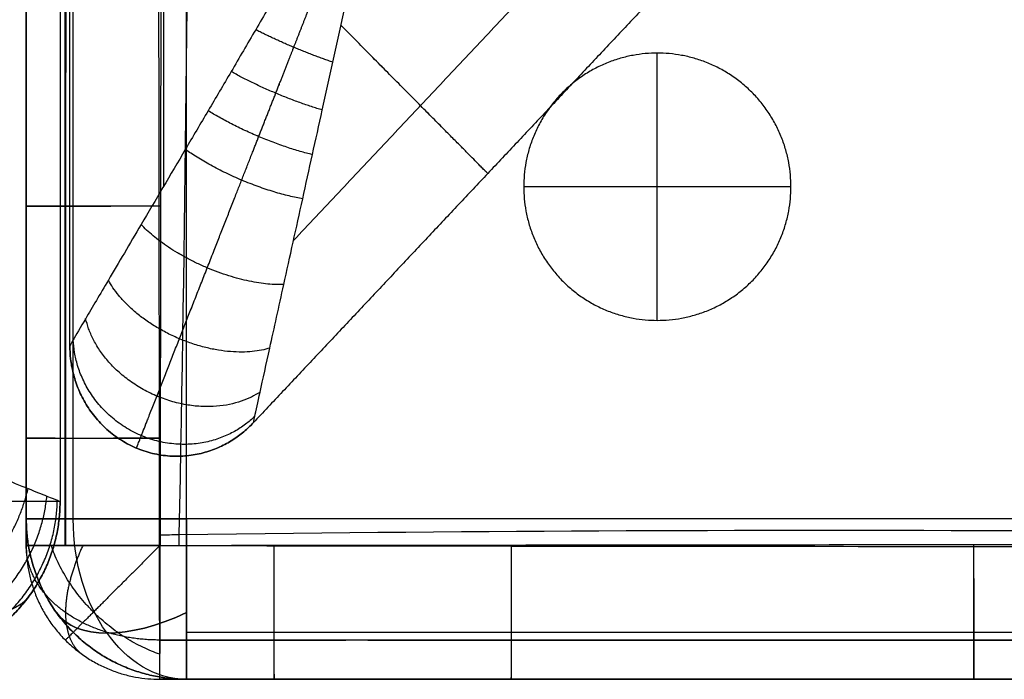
# Model space of a CAD drawing. Header units: millimetres. Extents: x -2541 to -1041, y -5153 to -3649.
# Tile 2 of 22: x -2428 to -2244, y -5153 to -5029. Entities that reach past the tile are written whole.
import ezdxf

# ---------------------------------------------------------------- set-up
doc = ezdxf.new("R2010")
doc.units = ezdxf.units.MM
for name, color, linetype, true_color in [('D$Calque 24', 1, 'Continuous', 0xff0012), ('D$Calque 26', 3, 'Continuous', 0x00ff13), ('D$Calque 28', 220, 'Continuous', 0xff00c3)]:
    doc.layers.add(name, color=color, linetype=linetype, true_color=true_color)

msp = doc.modelspace()

# ---------------------------------------------------------------- linework, layer by layer
at = {"layer": 'D$Calque 24'}
for points in [[(-2418.87, -5090.15, -80), (-2418.87, -4770.59, -80), (-2418.87, -4451.04, -80)], [(-2418.87, -5090.15, -260), (-2418.87, -4770.59, -260), (-2418.87, -4451.04, -260)], [(-2418.87, -5090.15, -170), (-2418.87, -4770.59, -170), (-2418.87, -4451.04, -170)], [(-2401.3, -5060.3, -37.58), (-2401.3, -4755.67, -37.58), (-2401.3, -4451.04, -37.58)], [(-2401.3, -5060.3, -302.43), (-2401.3, -4755.67, -302.43), (-2401.3, -4451.04, -302.43)], [(-2309.4, -4998.63, -37.58), (-2343.21, -5034.57, -37.58), (-2377.02, -5070.52, -37.58)], [(-2309.4, -4998.63, -302.43), (-2343.21, -5034.57, -302.43), (-2377.02, -5070.52, -302.43)], [(-2296.81, -5011.32, -80), (-2340.68, -5057.96, -80), (-2384.54, -5104.6, -80)], [(-2296.81, -5011.32, -260), (-2340.68, -5057.96, -260), (-2384.54, -5104.6, -260)], [(-2296.81, -5011.32, -170), (-2340.68, -5057.96, -170), (-2384.54, -5104.6, -170)], [(-2331.6, -5048.31, -80), (-2331.6, -5048.31, -170), (-2331.6, -5048.31, -260)], [(-2418.87, -5090.15, -260), (-2418.87, -5090.15, -170), (-2418.87, -5090.15, -80)], [(-2384.54, -5104.6, -260), (-2384.54, -5104.6, -170), (-2384.54, -5104.6, -80)], [(-2406.4, -5109.33, -260), (-2406.4, -5109.33, -170), (-2406.4, -5109.33, -80)]]:
    msp.add_open_spline(points, degree=2, dxfattribs=at)
for points, knots in [([(-2358.87, -4988.25, -20), (-2362.51, -4994.33, -20.01), (-2368.3, -5004.12, -20.62), (-2373.74, -5013.45, -21.82), (-2377.08, -5019.2, -22.81), (-2380.21, -5024.48, -23.88), (-2384.12, -5031.07, -25.49), (-2388.6, -5038.76, -27.81), (-2393, -5046.24, -30.56), (-2398.7, -5055.89, -34.88), (-2405.06, -5066.7, -41.16), (-2411.39, -5077.46, -50.33), (-2415.83, -5084.96, -60.15), (-2418.34, -5089.25, -70.19), (-2418.87, -5090.15, -77.09), (-2418.87, -5090.15, -80)], [-100.95915, -100.95915, -100.95915, -100.95915, -96.793999, -92.628849, -88.463699, -84.298549, -75.968248, -67.637947, -59.792946, -51.947944, -36.257941, -23.792296, -13.772968, -5.847185, 0, 0, 0, 0]), ([(-2358.87, -4988.25, -320), (-2362.51, -4994.33, -320), (-2368.3, -5004.12, -319.39), (-2373.74, -5013.45, -318.18), (-2377.08, -5019.2, -317.19), (-2380.21, -5024.48, -316.12), (-2384.12, -5031.07, -314.51), (-2388.6, -5038.76, -312.2), (-2393, -5046.24, -309.44), (-2398.7, -5055.89, -305.12), (-2405.06, -5066.7, -298.85), (-2411.39, -5077.46, -289.68), (-2415.83, -5084.96, -279.85), (-2418.34, -5089.25, -269.82), (-2418.87, -5090.15, -262.92), (-2418.87, -5090.15, -260)], [-100.95915, -100.95915, -100.95915, -100.95915, -96.793999, -92.628849, -88.463699, -84.298549, -75.968248, -67.637947, -59.792946, -51.947944, -36.257941, -23.792296, -13.772968, -5.847185, 0, 0, 0, 0]), ([(-2384.54, -5104.6, -80), (-2384.54, -5104.6, -77.09), (-2384.32, -5103.57, -70.19), (-2383.23, -5098.68, -60.15), (-2381.35, -5090.11, -50.33), (-2378.63, -5077.83, -41.16), (-2375.91, -5065.49, -34.88), (-2373.49, -5054.45, -30.56), (-2371.6, -5045.92, -27.81), (-2369.63, -5037.16, -25.49), (-2368, -5029.62, -23.88), (-2366.67, -5023.58, -22.81), (-2365.19, -5017.04, -21.82), (-2362.81, -5006.43, -20.62), (-2360.36, -4995.24, -20.01), (-2358.87, -4988.25, -20)], [0, 0, 0, 0, 5.847185, 13.772968, 23.792296, 36.257941, 51.947944, 59.792946, 67.637947, 75.968248, 84.298549, 88.463699, 92.628849, 96.793999, 100.95915, 100.95915, 100.95915, 100.95915]), ([(-2384.54, -5104.6, -260), (-2384.54, -5104.6, -262.92), (-2384.32, -5103.57, -269.82), (-2383.23, -5098.68, -279.85), (-2381.35, -5090.11, -289.68), (-2378.63, -5077.83, -298.85), (-2375.91, -5065.49, -305.12), (-2373.49, -5054.45, -309.44), (-2371.6, -5045.92, -312.2), (-2369.63, -5037.16, -314.51), (-2368, -5029.62, -316.12), (-2366.67, -5023.58, -317.19), (-2365.19, -5017.04, -318.18), (-2362.81, -5006.43, -319.39), (-2360.36, -4995.24, -320), (-2358.87, -4988.25, -320)], [0, 0, 0, 0, 5.847185, 13.772968, 23.792296, 36.257941, 51.947944, 59.792946, 67.637947, 75.968248, 84.298549, 88.463699, 92.628849, 96.793999, 100.95915, 100.95915, 100.95915, 100.95915])]:
    msp.add_open_spline(points, degree=3, knots=knots, dxfattribs=at)
for points in [[(-2406.4, -5109.33, -80), (-2406.42, -5109.38, -75.47), (-2405.55, -5107.18, -65.07), (-2402.41, -5099.18, -52.96), (-2398.13, -5088.26, -43.55), (-2392.83, -5074.77, -35.88), (-2387.85, -5062.07, -30.96), (-2383.55, -5051.11, -27.7), (-2380.29, -5042.83, -25.65), (-2376.99, -5034.4, -23.96), (-2374.17, -5027.22, -22.79), (-2371.92, -5021.49, -22.02), (-2369.48, -5015.29, -21.35), (-2365.55, -5005.27, -20.55), (-2361.43, -4994.77, -20.09), (-2358.87, -4988.25, -20)], [(-2406.4, -5109.33, -260), (-2406.42, -5109.38, -264.54), (-2405.55, -5107.18, -274.94), (-2402.41, -5099.18, -287.04), (-2398.13, -5088.26, -296.45), (-2392.83, -5074.77, -304.12), (-2387.85, -5062.07, -309.04), (-2383.55, -5051.11, -312.31), (-2380.29, -5042.83, -314.35), (-2376.99, -5034.4, -316.05), (-2374.17, -5027.22, -317.21), (-2371.92, -5021.49, -317.99), (-2369.48, -5015.29, -318.66), (-2365.55, -5005.27, -319.45), (-2361.43, -4994.77, -319.91), (-2358.87, -4988.25, -320)]]:
    msp.add_rational_spline(points, [0.68829467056, 0.688098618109, 0.698848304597, 0.740390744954, 0.79538952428, 0.853510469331, 0.895877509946, 0.925478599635, 0.944725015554, 0.961115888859, 0.972389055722, 0.979923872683, 0.984849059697, 0.989064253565, 0.991411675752, 0.992472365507], degree=3, knots=[0, 0, 0, 0, 5.847185, 13.772968, 23.792296, 36.257941, 51.947944, 59.792946, 67.637947, 75.968248, 84.298549, 88.463699, 92.628849, 96.793999, 100.95915, 100.95915, 100.95915, 100.95915], dxfattribs=at)
at = {"layer": 'D$Calque 24', "extrusion": (-0.38209, -0.907641, -0.173767)}
msp.add_rational_spline([(-2369.64, -5037.14, -25.56), (-2377.08, -5034.64, -22.31), (-2384.1, -5031.06, -25.56)], [1, 0.921169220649, 1], degree=2, dxfattribs=at)
at = {"layer": 'D$Calque 24', "extrusion": (0.38209, 0.907641, -0.173767)}
msp.add_rational_spline([(-2369.64, -5037.14, -314.44), (-2377.08, -5034.64, -317.69), (-2384.1, -5031.06, -314.44)], [1, 0.921169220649, 1], degree=2, dxfattribs=at)
at = {"layer": 'D$Calque 24', "extrusion": (0.710136, 0.704065, -9.37399e-14)}
msp.add_rational_spline([(-2340.68, -5057.96, -80), (-2340.68, -5057.96, -38.9), (-2368.13, -5030.27, -24.05)], [1, 0.778958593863, 0.891549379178], degree=2, dxfattribs=at)
at = {"layer": 'D$Calque 24', "extrusion": (0.710136, 0.704065, 2.73681e-13)}
msp.add_rational_spline([(-2340.68, -5057.96, -260), (-2340.68, -5057.96, -301.11), (-2368.13, -5030.27, -315.95)], [1, 0.778958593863, 0.891549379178], degree=2, dxfattribs=at)
at = {"layer": 'D$Calque 24', "extrusion": (-0.378751, -0.899707, -0.216966)}
msp.add_rational_spline([(-2371.63, -5046.08, -27.94), (-2380.54, -5043.46, -23.27), (-2388.69, -5038.9, -27.94)], [1, 0.887664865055, 1], degree=2, dxfattribs=at)
at = {"layer": 'D$Calque 24', "extrusion": (0.378751, 0.899707, -0.216966)}
msp.add_rational_spline([(-2371.63, -5046.08, -312.07), (-2380.54, -5043.46, -316.74), (-2388.69, -5038.9, -312.07)], [1, 0.887664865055, 1], degree=2, dxfattribs=at)
at = {"layer": 'D$Calque 24', "extrusion": (-0.374644, -0.889952, -0.260055)}
msp.add_rational_spline([(-2373.48, -5054.44, -30.65), (-2383.86, -5051.92, -24.33), (-2393, -5046.22, -30.65)], [1, 0.849842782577, 1], degree=2, dxfattribs=at)
at = {"layer": 'D$Calque 24', "extrusion": (0.374644, 0.889952, -0.260055)}
msp.add_rational_spline([(-2373.48, -5054.44, -309.35), (-2383.86, -5051.92, -315.67), (-2393, -5046.22, -309.35)], [1, 0.849842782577, 1], degree=2, dxfattribs=at)
at = {"layer": 'D$Calque 24', "extrusion": (-0.369194, -0.877005, -0.307503)}
msp.add_rational_spline([(-2375.3, -5062.71, -33.9), (-2387.27, -5060.59, -25.57), (-2397.26, -5053.46, -33.9)], [1, 0.805334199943, 1], degree=2, dxfattribs=at)
at = {"layer": 'D$Calque 24', "extrusion": (0.369194, 0.877005, -0.307503)}
msp.add_rational_spline([(-2375.3, -5062.71, -306.11), (-2387.27, -5060.59, -314.44), (-2397.26, -5053.46, -306.11)], [1, 0.805334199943, 1], degree=2, dxfattribs=at)
at = {"layer": 'D$Calque 24', "extrusion": (-0.349745, -0.830806, -0.432943)}
msp.add_rational_spline([(-2378.84, -5078.75, -42.29), (-2394.57, -5079.2, -28.72), (-2405.54, -5067.51, -42.29)], [1, 0.693387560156, 1], degree=2, dxfattribs=at)
at = {"layer": 'D$Calque 24', "extrusion": (0.349745, 0.830806, -0.432943)}
msp.add_rational_spline([(-2378.84, -5078.75, -297.71), (-2394.57, -5079.2, -311.29), (-2405.54, -5067.51, -297.71)], [1, 0.693387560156, 1], degree=2, dxfattribs=at)
at = {"layer": 'D$Calque 24', "extrusion": (-0.315051, -0.748391, -0.583656)}
msp.add_rational_spline([(-2381.46, -5090.62, -51.49), (-2401.5, -5096.85, -32.68), (-2411.66, -5077.91, -51.49)], [1, 0.579376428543, 1], degree=2, dxfattribs=at)
at = {"layer": 'D$Calque 24', "extrusion": (0.315051, 0.748391, -0.583656)}
msp.add_rational_spline([(-2381.46, -5090.62, -288.52), (-2401.5, -5096.85, -307.32), (-2411.66, -5077.91, -288.52)], [1, 0.579376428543, 1], degree=2, dxfattribs=at)
at = {"layer": 'D$Calque 24', "extrusion": (-0.249713, -0.593183, -0.765361)}
msp.add_rational_spline([(-2383.27, -5098.85, -61.38), (-2408.9, -5115.7, -39.96), (-2415.91, -5085.11, -61.38)], [1, 0.473908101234, 1], degree=2, dxfattribs=at)
at = {"layer": 'D$Calque 24', "extrusion": (0.249713, 0.593183, -0.765361)}
msp.add_rational_spline([(-2383.27, -5098.85, -278.62), (-2408.9, -5115.7, -300.05), (-2415.91, -5085.11, -278.62)], [1, 0.473908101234, 1], degree=2, dxfattribs=at)
at = {"layer": 'D$Calque 24'}
for points in [[(-2384.54, -5104.6, -80), (-2418.87, -5141.1, -80), (-2418.87, -5090.15, -80)], [(-2418.87, -5090.15, -260), (-2418.87, -5141.1, -260), (-2384.54, -5104.6, -260)], [(-2384.54, -5104.6, -170), (-2418.87, -5141.1, -170), (-2418.87, -5090.15, -170)]]:
    msp.add_rational_spline(points, [1, 0.37658934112, 1], degree=2, dxfattribs=at)
at = {"layer": 'D$Calque 24', "extrusion": (-0.135529, -0.321945, -0.937008)}
msp.add_rational_spline([(-2384.28, -5103.41, -71.43), (-2416.06, -5133.95, -56.33), (-2418.25, -5089.1, -71.43)], [1, 0.399245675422, 1], degree=2, dxfattribs=at)
at = {"layer": 'D$Calque 24', "extrusion": (0.135529, 0.321945, -0.937008)}
msp.add_rational_spline([(-2384.28, -5103.41, -268.58), (-2416.06, -5133.95, -283.67), (-2418.25, -5089.1, -268.58)], [1, 0.399245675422, 1], degree=2, dxfattribs=at)
at = {"layer": 'D$Calque 26'}
for p, q in [((-2308.95, -5085.44, -722.54), (-2308.95, -5035.44, -722.54)), ((-2308.95, -5085.44, -767.54), (-2308.95, -5035.44, -767.54)), ((-2283.95, -5060.44, -722.54), (-2333.95, -5060.44, -722.54)), ((-2283.95, -5060.44, -767.54), (-2333.95, -5060.44, -767.54))]:
    msp.add_line(p, q, dxfattribs=at)
at = {"layer": 'D$Calque 26', "extrusion": (0.503912, 0.701531, -0.503912)}
msp.add_arc((-996.16, -3437.54, -4463.47), 30, 179.9968, 250.1049, dxfattribs=at)
at = {"layer": 'D$Calque 26'}
for points in [[(-2420.69, -3819.3, -720), (-2420.69, -4469.3, -720), (-2420.69, -5119.3, -720)], [(-2420.69, -3819.3, -50), (-2420.69, -4469.3, -50), (-2420.69, -5119.3, -50)], [(-2420.69, -3819.3, -375), (-2420.69, -4469.3, -375), (-2420.69, -5119.3, -375)], [(-2308.95, -5035.44, -722.54), (-2308.95, -5035.44, -745.04), (-2308.95, -5035.44, -767.54)], [(-2333.95, -5060.44, -722.54), (-2333.95, -5060.44, -745.04), (-2333.95, -5060.44, -767.54)], [(-2283.95, -5060.44, -722.54), (-2283.95, -5060.44, -745.04), (-2283.95, -5060.44, -767.54)], [(-2308.95, -5085.44, -722.54), (-2308.95, -5085.44, -745.04), (-2308.95, -5085.44, -767.54)], [(-2420.69, -5119.3, -50), (-2420.69, -5119.3, -385), (-2420.69, -5119.3, -720)]]:
    msp.add_open_spline(points, degree=2, dxfattribs=at)
for points in [[(-2308.95, -5085.44, -722.54), (-2333.95, -5085.44, -722.54), (-2333.95, -5060.44, -722.54), (-2333.95, -5035.44, -722.54), (-2308.95, -5035.44, -722.54), (-2283.95, -5035.44, -722.54), (-2283.95, -5060.44, -722.54), (-2283.95, -5085.44, -722.54), (-2308.95, -5085.44, -722.54)], [(-2308.95, -5085.44, -767.54), (-2333.95, -5085.44, -767.54), (-2333.95, -5060.44, -767.54), (-2333.95, -5035.44, -767.54), (-2308.95, -5035.44, -767.54), (-2283.95, -5035.44, -767.54), (-2283.95, -5060.44, -767.54), (-2283.95, -5085.44, -767.54), (-2308.95, -5085.44, -767.54)], [(-2308.95, -5085.44, -745.04), (-2333.95, -5085.44, -745.04), (-2333.95, -5060.44, -745.04), (-2333.95, -5035.44, -745.04), (-2308.95, -5035.44, -745.04), (-2283.95, -5035.44, -745.04), (-2283.95, -5060.44, -745.04), (-2283.95, -5085.44, -745.04), (-2308.95, -5085.44, -745.04)]]:
    msp.add_rational_spline(points, [1, 0.707106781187, 1, 0.707106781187, 1, 0.707106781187, 1, 0.707106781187, 1], degree=2, knots=[-157.079633, -157.079633, -157.079633, -117.809725, -117.809725, -78.539816, -78.539816, -39.269908, -39.269908, 0, 0, 0], dxfattribs=at)
msp.add_open_spline([(-2470.69, -5099.3), (-2467.69, -5100.48, -0.01), (-2462.94, -5102.37, -0.5), (-2458.52, -5104.16, -1.46), (-2455.85, -5105.24, -2.24), (-2453.23, -5106.29, -3.11), (-2449.84, -5107.63, -4.48), (-2445.85, -5109.24, -6.53), (-2441.97, -5110.79, -8.98), (-2437.13, -5112.72, -12.72), (-2431.78, -5114.86, -18.14), (-2426.62, -5116.93, -25.79), (-2423.01, -5118.37, -34.09), (-2421.08, -5119.15, -42.26), (-2420.69, -5119.3, -47.61), (-2420.69, -5119.3, -50)], degree=3, knots=[-32.905402, -32.905402, -32.905402, -32.905402, -31.848308, -30.791215, -29.734122, -28.677029, -26.240684, -23.804339, -21.417407, -19.030475, -14.489611, -10.27234, -6.409019, -2.873393, 0, 0, 0, 0], dxfattribs=at)
at = {"layer": 'D$Calque 26', "extrusion": (0.42913, -0.42913, -0.794792)}
msp.add_rational_spline([(-2453.09, -5143.3, -26.25), (-2431.56, -5138.44, -17.24), (-2426.69, -5116.9, -26.25)], [1, 0.782853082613, 1], degree=2, dxfattribs=at)
at = {"layer": 'D$Calque 26', "extrusion": (0.296341, -0.296341, -0.907945)}
msp.add_rational_spline([(-2451.68, -5146.83, -34.49), (-2425.66, -5144.33, -26.81), (-2423.16, -5118.31, -34.49)], [1, 0.740352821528, 1], degree=2, dxfattribs=at)
at = {"layer": 'D$Calque 26', "extrusion": (0.141311, -0.141311, -0.979828)}
msp.add_rational_spline([(-2450.9, -5148.79, -42.86), (-2421.79, -5148.2, -38.75), (-2421.2, -5119.1, -42.86)], [1, 0.714264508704, 1], degree=2, dxfattribs=at)
at = {"layer": 'D$Calque 26'}
for points in [[(-2450.69, -5149.3, -720), (-2420.69, -5149.3, -720), (-2420.69, -5119.3, -720)], [(-2420.69, -5119.3, -50), (-2420.69, -5149.3, -50), (-2450.69, -5149.3, -50)], [(-2450.69, -5149.3, -385), (-2420.69, -5149.3, -385), (-2420.69, -5119.3, -385)]]:
    msp.add_rational_spline(points, [1, 0.707106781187, 1], degree=2, dxfattribs=at)
at = {"layer": 'D$Calque 26', "extrusion": (-5.76013e-13, -1, 6.0633e-13)}
msp.add_rational_spline([(-2420.69, -5119.3, -720), (-2420.69, -5119.3, -750), (-2450.69, -5119.3, -750)], [1, 0.707106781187, 1], degree=2, dxfattribs=at)
at = {"layer": 'D$Calque 28'}
for p, q in [((-2397.03, -5122.58, -544.46), (-2397.03, -3802.58, -544.46)), ((-2397.03, -5122.58, -722.56), (-2397.03, -3802.58, -722.56)), ((-2427.03, -5064.07, -378.43), (-2427.03, -5064.07, -513.51)), ((-2427.03, -5107.48, -378.5), (-2427.03, -5107.48, -513.58)), ((-1751.03, -5122.58, -544.46), (-2397.03, -5122.58, -544.46)), ((-1751.03, -5122.58, -722.56), (-2397.03, -5122.58, -722.56)), ((-2427.03, -5127.58, -378.54), (-2427.03, -5127.58, -513.62)), ((-2380.66, -5152.58, -378.5), (-2380.66, -5152.58, -513.58)), ((-2358.3, -5152.58, -378.46), (-2358.3, -5152.58, -513.54)), ((-2336.27, -5152.58, -378.43), (-2336.27, -5152.58, -513.51)), ((-2249.74, -5152.58, -378.33), (-2249.74, -5152.58, -513.41))]:
    msp.add_line(p, q, dxfattribs=at)
at = {"layer": 'D$Calque 28', "extrusion": (0, 1, 0)}
for centre, start, end in [((2397.03, -574.46, -5122.58), 0, 90), ((2397.03, -692.56, -5122.58), 270, 0)]:
    msp.add_arc(centre, 30, start, end, dxfattribs=at)
at = {"layer": 'D$Calque 28', "extrusion": (-0.707107, 0, -0.707107)}
msp.add_arc((5122.58, 1288.75, 2101.16), 30, 0, 90, dxfattribs=at)
at = {"layer": 'D$Calque 28', "extrusion": (0.707107, 0, -0.707107)}
msp.add_arc((-5122.58, -2184.67, -1205.24), 30, 180, 270, dxfattribs=at)
at = {"layer": 'D$Calque 28', "extrusion": (-0.503912, 0.701531, 0.503912)}
msp.add_arc((4935.33, 895.65, -2675.24), 30, 359.9968, 70.1049, dxfattribs=at)
at = {"layer": 'D$Calque 28', "extrusion": (-0.503912, 0.701531, -0.503912)}
msp.add_arc((4935.33, -1990.05, -2036.77), 30, 289.8951, 0.0032, dxfattribs=at)
at = {"layer": 'D$Calque 28'}
for points, knots in [([(-2427.03, -5127.58, -378.54), (-2427.03, -5120.89, -378.53), (-2427.03, -5114.19, -378.52), (-2427.03, -5107.48, -378.5), (-2427.03, -5093.01, -378.48), (-2427.03, -5078.54, -378.45), (-2427.03, -5064.07, -378.43), (-2427.03, -5035.81, -378.39), (-2427.03, -5007.56, -378.35), (-2427.03, -4979.3, -378.32), (-2427.03, -4921.81, -378.25), (-2427.03, -4864.31, -378.19), (-2427.03, -4806.82, -378.14), (-2427.03, -4692.07, -378.05), (-2427.03, -4462.55, -377.98), (-2427.03, -4233.02, -378.07), (-2427.03, -4118.25, -378.16), (-2427.03, -4060.76, -378.2), (-2427.03, -4003.27, -378.26), (-2427.03, -3945.78, -378.32), (-2427.03, -3917.5, -378.36), (-2427.03, -3889.23, -378.39), (-2427.03, -3860.95, -378.43), (-2427.03, -3846.49, -378.46), (-2427.03, -3832.04, -378.48), (-2427.03, -3817.58, -378.51), (-2427.03, -3810.91, -378.52), (-2427.03, -3804.24, -378.53), (-2427.03, -3797.58, -378.54)], [24.989197, 24.989197, 24.989197, 24.989197, 45.091676, 45.091676, 45.091676, 88.500456, 88.500456, 88.500456, 173.272624, 173.272624, 173.272624, 345.751011, 345.751011, 345.751011, 689.988151, 1034.32532, 1034.32532, 1034.32532, 1206.791684, 1206.791684, 1206.791684, 1291.619921, 1291.619921, 1291.619921, 1334.993404, 1334.993404, 1334.993404, 1354.98704, 1354.98704, 1354.98704, 1354.98704]), ([(-2427.03, -3797.58, -513.62), (-2427.03, -3804.24, -513.61), (-2427.03, -3810.91, -513.59), (-2427.03, -3817.58, -513.58), (-2427.03, -3832.04, -513.56), (-2427.03, -3846.49, -513.53), (-2427.03, -3860.95, -513.51), (-2427.03, -3889.23, -513.47), (-2427.03, -3917.5, -513.43), (-2427.03, -3945.78, -513.4), (-2427.03, -4003.27, -513.33), (-2427.03, -4060.76, -513.27), (-2427.03, -4118.25, -513.23), (-2427.03, -4233.02, -513.14), (-2427.03, -4462.55, -513.04), (-2427.03, -4692.07, -513.12), (-2427.03, -4806.82, -513.21), (-2427.03, -4864.31, -513.26), (-2427.03, -4921.81, -513.32), (-2427.03, -4979.3, -513.39), (-2427.03, -5007.56, -513.42), (-2427.03, -5035.81, -513.46), (-2427.03, -5064.07, -513.51), (-2427.03, -5078.54, -513.53), (-2427.03, -5093.01, -513.55), (-2427.03, -5107.48, -513.58), (-2427.03, -5114.19, -513.59), (-2427.03, -5120.89, -513.61), (-2427.03, -5127.58, -513.62)], [25.011738, 25.011738, 25.011738, 25.011738, 45.005378, 45.005378, 45.005378, 88.378862, 88.378862, 88.378862, 173.2071, 173.2071, 173.2071, 345.673466, 345.673466, 345.673466, 690.010574, 1034.247777, 1034.247777, 1034.247777, 1206.726168, 1206.726168, 1206.726168, 1291.498337, 1291.498337, 1291.498337, 1334.907117, 1334.907117, 1334.907117, 1355.009599, 1355.009599, 1355.009599, 1355.009599]), ([(-2427.03, -5127.58, -446.14), (-2427.03, -5120.88, -446.14), (-2427.03, -5114.18, -446.13), (-2427.03, -5093.01, -446.13), (-2427.03, -5078.54, -446.13), (-2427.03, -5035.81, -446.13), (-2427.03, -5007.56, -446.13), (-2427.03, -4921.81, -446.13), (-2427.03, -4864.31, -446.13), (-2427.03, -4692.07, -446.13), (-2427.03, -4577.33, -446.13), (-2427.03, -4347.8, -446.13), (-2427.03, -4233.02, -446.13), (-2427.03, -4060.76, -446.13), (-2427.03, -4003.27, -446.13), (-2427.03, -3917.5, -446.13), (-2427.03, -3889.23, -446.13), (-2427.03, -3846.49, -446.13), (-2427.03, -3832.04, -446.13), (-2427.03, -3810.91, -446.13), (-2427.03, -3804.25, -446.13), (-2427.03, -3797.58, -446.14)], [4165.000155, 4165.000155, 4165.000155, 4165.000155, 4185.10366, 4185.10366, 4228.512363, 4228.512363, 4313.284203, 4313.284203, 4485.76277, 4485.76277, 4829.999999, 4829.999999, 5174.33718, 5174.33718, 5346.803651, 5346.803651, 5431.631645, 5431.631645, 5475.005061, 5475.005061, 5494.999486, 5494.999486, 5494.999486, 5494.999486]), ([(-2402.07, -5127.62, -347.7), (-2402.08, -5120.92, -347.69), (-2402.09, -5114.22, -347.68), (-2402.1, -5107.52, -347.66), (-2402.12, -5093.05, -347.64), (-2402.13, -5078.57, -347.61), (-2402.15, -5064.1, -347.59), (-2402.19, -5035.84, -347.55), (-2402.22, -5007.58, -347.51), (-2402.25, -4979.32, -347.48), (-2402.31, -4921.83, -347.41), (-2402.36, -4864.33, -347.35), (-2402.39, -4806.84, -347.3), (-2402.47, -4692.08, -347.21), (-2402.53, -4462.55, -347.14), (-2402.45, -4233.01, -347.23), (-2402.38, -4118.23, -347.32), (-2402.34, -4060.74, -347.36), (-2402.3, -4003.25, -347.42), (-2402.24, -3945.76, -347.48), (-2402.22, -3917.48, -347.52), (-2402.19, -3889.2, -347.55), (-2402.15, -3860.92, -347.59), (-2402.13, -3846.46, -347.61), (-2402.12, -3832, -347.64), (-2402.1, -3817.54, -347.66), (-2402.09, -3810.88, -347.68), (-2402.08, -3804.21, -347.69), (-2402.07, -3797.54, -347.7)], [24.989197, 24.989197, 24.989197, 24.989197, 45.091676, 45.091676, 45.091676, 88.500456, 88.500456, 88.500456, 173.272624, 173.272624, 173.272624, 345.751011, 345.751011, 345.751011, 689.988151, 1034.32532, 1034.32532, 1034.32532, 1206.791684, 1206.791684, 1206.791684, 1291.619921, 1291.619921, 1291.619921, 1334.993404, 1334.993404, 1334.993404, 1354.98704, 1354.98704, 1354.98704, 1354.98704]), ([(-2401.98, -3797.63, -544.46), (-2401.98, -3804.29, -544.45), (-2401.97, -3810.95, -544.44), (-2401.96, -3817.62, -544.42), (-2401.94, -3832.07, -544.4), (-2401.92, -3846.53, -544.37), (-2401.9, -3860.98, -544.35), (-2401.87, -3889.25, -544.31), (-2401.84, -3917.53, -544.27), (-2401.81, -3945.8, -544.24), (-2401.76, -4003.29, -544.17), (-2401.71, -4060.78, -544.11), (-2401.68, -4118.26, -544.07), (-2401.61, -4233.04, -543.98), (-2401.53, -4462.55, -543.88), (-2401.59, -4692.06, -543.95), (-2401.66, -4806.8, -544.05), (-2401.7, -4864.29, -544.1), (-2401.75, -4921.78, -544.16), (-2401.81, -4979.27, -544.23), (-2401.84, -5007.53, -544.27), (-2401.87, -5035.78, -544.3), (-2401.9, -5064.04, -544.35), (-2401.92, -5078.51, -544.37), (-2401.94, -5092.97, -544.4), (-2401.96, -5107.44, -544.42), (-2401.97, -5114.14, -544.43), (-2401.97, -5120.84, -544.45), (-2401.98, -5127.54, -544.46)], [25.011738, 25.011738, 25.011738, 25.011738, 45.005378, 45.005378, 45.005378, 88.378862, 88.378862, 88.378862, 173.2071, 173.2071, 173.2071, 345.673466, 345.673466, 345.673466, 690.010574, 1034.247777, 1034.247777, 1034.247777, 1206.726168, 1206.726168, 1206.726168, 1291.498337, 1291.498337, 1291.498337, 1334.907117, 1334.907117, 1334.907117, 1355.009599, 1355.009599, 1355.009599, 1355.009599]), ([(-2400.86, -3797.54, -347.7), (-2400.83, -3798.61, -347.7), (-2399.46, -3856.6, -347.57), (-2398.15, -3963.84, -347.41), (-2396.81, -4132.6, -347.2), (-2395.68, -4297.27, -347.06), (-2395.24, -4463.22, -347), (-2395.02, -4629.17, -347.03), (-2395.54, -4793.75, -347.15), (-2396.29, -4962.42, -347.38), (-2397.32, -5069.07, -347.56), (-2398.49, -5126.92, -347.69), (-2398.5, -5127.63, -347.7)], [3793.011136, 3793.011136, 3793.011136, 3793.011136, 3796.112041, 3961.852613, 4127.593184, 4293.333755, 4459.074326, 4624.814897, 4790.555468, 4956.296039, 5122.03661, 5124.08438, 5124.08438, 5124.08438, 5124.08438]), ([(-2400.86, -3797.63, -544.46), (-2400.83, -3798.67, -544.46), (-2399.46, -3856.63, -544.33), (-2398.15, -3963.84, -544.17), (-2396.81, -4132.6, -543.96), (-2395.68, -4297.27, -543.82), (-2395.24, -4463.22, -543.76), (-2395.02, -4629.17, -543.79), (-2395.54, -4793.75, -543.91), (-2396.29, -4962.42, -544.14), (-2397.32, -5069.05, -544.32), (-2398.49, -5126.86, -544.45), (-2398.5, -5127.54, -544.45)], [3793.093093, 3793.093093, 3793.093093, 3793.093093, 3796.112041, 3961.852613, 4127.593184, 4293.333755, 4459.074326, 4624.814897, 4790.555468, 4956.296039, 5122.03661, 5123.9951, 5123.9951, 5123.9951, 5123.9951]), ([(-2402.07, -5125.56, -347.7), (-2400.86, -5125.54, -347.7), (-2341.82, -5124.72, -347.57), (-2235.4, -5124.45, -347.43), (-2066.94, -5126.01, -347.32), (-1905.59, -5123.7, -347.49), (-1797.99, -5124.17, -347.62), (-1746, -5124.46, -347.71)], [-2411.530999, -2411.530999, -2411.530999, -2411.530999, -2408.082032, -2242.203735, -2076.325438, -1910.44714, -1754.667299, -1754.667299, -1754.667299, -1754.667299]), ([(-2401.98, -5125.56, -544.46), (-2400.81, -5125.54, -544.46), (-2341.79, -5124.72, -544.32), (-2235.4, -5124.45, -544.19), (-2066.94, -5126.01, -544.08), (-1905.61, -5123.7, -544.25), (-1798.04, -5124.17, -544.38), (-1746.06, -5124.46, -544.47)], [-2411.445965, -2411.445965, -2411.445965, -2411.445965, -2408.082032, -2242.203735, -2076.325438, -1910.44714, -1754.735049, -1754.735049, -1754.735049, -1754.735049]), ([(-1746, -5127.61, -347.72), (-1796.42, -5127.66, -347.64), (-1846.84, -5127.71, -347.59), (-1897.26, -5127.76, -347.53), (-1955.93, -5127.81, -347.48), (-2014.59, -5127.86, -347.41), (-2073.27, -5127.86, -347.4), (-2132.11, -5127.87, -347.39), (-2190.94, -5127.84, -347.44), (-2249.76, -5127.79, -347.49), (-2278.61, -5127.77, -347.52), (-2307.45, -5127.74, -347.55), (-2336.3, -5127.71, -347.59), (-2351.1, -5127.69, -347.61), (-2365.9, -5127.67, -347.63), (-2380.7, -5127.65, -347.66), (-2387.82, -5127.64, -347.67), (-2394.95, -5127.63, -347.69), (-2402.07, -5127.62, -347.7)], [24.987565, 24.987565, 24.987565, 24.987565, 176.240511, 176.240511, 176.240511, 352.231829, 352.231829, 352.231829, 528.702175, 528.702175, 528.702175, 615.226414, 615.226414, 615.226414, 659.622512, 659.622512, 659.622512, 680.982791, 680.982791, 680.982791, 680.982791]), ([(-2401.98, -5127.54, -544.46), (-2394.86, -5127.53, -544.45), (-2387.75, -5127.52, -544.43), (-2380.63, -5127.51, -544.42), (-2365.83, -5127.49, -544.39), (-2351.04, -5127.48, -544.37), (-2336.24, -5127.46, -544.35), (-2307.4, -5127.42, -544.31), (-2278.57, -5127.4, -544.27), (-2249.73, -5127.37, -544.25), (-2190.9, -5127.32, -544.19), (-2132.09, -5127.3, -544.14), (-2073.28, -5127.3, -544.15), (-2014.63, -5127.31, -544.16), (-1955.97, -5127.35, -544.23), (-1897.3, -5127.41, -544.29), (-1846.89, -5127.45, -544.34), (-1796.47, -5127.51, -544.4), (-1746.06, -5127.55, -544.48)], [25.016756, 25.016756, 25.016756, 25.016756, 46.377041, 46.377041, 46.377041, 90.77314, 90.77314, 90.77314, 177.29738, 177.29738, 177.29738, 353.767727, 353.767727, 353.767727, 529.759046, 529.759046, 529.759046, 681.011935, 681.011935, 681.011935, 681.011935]), ([(-1746.03, -5152.58, -378.56), (-1796.45, -5152.58, -378.48), (-1846.87, -5152.58, -378.43), (-1897.28, -5152.58, -378.38), (-1955.95, -5152.58, -378.32), (-2014.61, -5152.58, -378.25), (-2073.27, -5152.58, -378.24), (-2132.1, -5152.58, -378.23), (-2190.92, -5152.58, -378.28), (-2249.74, -5152.58, -378.33), (-2278.59, -5152.58, -378.36), (-2307.43, -5152.58, -378.39), (-2336.27, -5152.58, -378.43), (-2351.07, -5152.58, -378.45), (-2365.87, -5152.58, -378.48), (-2380.66, -5152.58, -378.5), (-2387.79, -5152.58, -378.52), (-2394.91, -5152.58, -378.53), (-2402.03, -5152.58, -378.54)], [24.987565, 24.987565, 24.987565, 24.987565, 176.240511, 176.240511, 176.240511, 352.231829, 352.231829, 352.231829, 528.702175, 528.702175, 528.702175, 615.226414, 615.226414, 615.226414, 659.622512, 659.622512, 659.622512, 680.982791, 680.982791, 680.982791, 680.982791]), ([(-2402.03, -5152.58, -513.62), (-2394.91, -5152.58, -513.61), (-2387.79, -5152.58, -513.59), (-2380.66, -5152.58, -513.58), (-2365.87, -5152.58, -513.55), (-2351.07, -5152.58, -513.53), (-2336.27, -5152.58, -513.51), (-2307.43, -5152.58, -513.47), (-2278.59, -5152.58, -513.43), (-2249.74, -5152.58, -513.41), (-2190.92, -5152.58, -513.35), (-2132.1, -5152.58, -513.3), (-2073.27, -5152.58, -513.31), (-2014.61, -5152.58, -513.32), (-1955.95, -5152.58, -513.39), (-1897.28, -5152.58, -513.45), (-1846.87, -5152.58, -513.5), (-1796.45, -5152.58, -513.56), (-1746.03, -5152.58, -513.64)], [25.016756, 25.016756, 25.016756, 25.016756, 46.377041, 46.377041, 46.377041, 90.77314, 90.77314, 90.77314, 177.29738, 177.29738, 177.29738, 353.767727, 353.767727, 353.767727, 529.759046, 529.759046, 529.759046, 681.011935, 681.011935, 681.011935, 681.011935]), ([(-1746.03, -5152.58, -446.14), (-1796.45, -5152.58, -446.12), (-1846.87, -5152.58, -446.13), (-1955.95, -5152.58, -446.14), (-2014.61, -5152.58, -446.12), (-2132.1, -5152.58, -446.12), (-2190.92, -5152.58, -446.14), (-2278.59, -5152.58, -446.13), (-2307.43, -5152.58, -446.13), (-2343.61, -5152.58, -446.13), (-2350.95, -5152.58, -446.13), (-2365.75, -5152.58, -446.13), (-2373.21, -5152.58, -446.13), (-2387.79, -5152.58, -446.13), (-2394.91, -5152.58, -446.13), (-2402.03, -5152.58, -446.14)], [3459.002441, 3459.002441, 3459.002441, 3459.002441, 3610.255288, 3610.255288, 3786.246802, 3786.246802, 3962.716809, 3962.716809, 4049.241065, 4049.241065, 4071.267973, 4071.267973, 4093.63716, 4093.63716, 4114.99763, 4114.99763, 4114.99763, 4114.99763])]:
    msp.add_open_spline(points, degree=3, knots=knots, dxfattribs=at)
for points, weights, knots in [([(-2419.72, -5127.61, -356.75), (-2419.72, -5120.91, -356.74), (-2419.73, -5114.21, -356.74), (-2419.73, -5107.51, -356.73), (-2419.74, -5093.04, -356.71), (-2419.74, -5078.57, -356.69), (-2419.75, -5064.09, -356.68), (-2419.76, -5035.84, -356.65), (-2419.77, -5007.58, -356.63), (-2419.78, -4979.32, -356.6), (-2419.81, -4921.85, -356.56), (-2419.82, -4864.34, -356.52), (-2419.83, -4806.83, -356.49), (-2419.86, -4692.15, -356.43), (-2419.88, -4462.53, -356.39), (-2419.85, -4232.95, -356.45), (-2419.83, -4118.23, -356.5), (-2419.82, -4060.73, -356.53), (-2419.8, -4003.23, -356.57), (-2419.78, -3945.76, -356.61), (-2419.77, -3917.48, -356.63), (-2419.76, -3889.2, -356.65), (-2419.75, -3860.93, -356.68), (-2419.74, -3846.47, -356.69), (-2419.74, -3832.01, -356.71), (-2419.73, -3817.55, -356.73), (-2419.73, -3810.88, -356.74), (-2419.72, -3804.22, -356.74), (-2419.72, -3797.56, -356.75)], [0.853848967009, 0.853912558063, 0.853975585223, 0.854037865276, 0.85417249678, 0.854303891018, 0.854430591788, 0.854678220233, 0.854907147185, 0.855113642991, 0.855533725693, 0.855866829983, 0.856128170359, 0.856653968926, 0.857073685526, 0.856531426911, 0.856035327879, 0.855784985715, 0.855477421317, 0.855081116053, 0.854886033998, 0.854667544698, 0.854424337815, 0.854300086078, 0.854169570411, 0.854033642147, 0.853971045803, 0.85390725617, 0.853842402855], [24.989197, 24.989197, 24.989197, 24.989197, 45.091676, 45.091676, 45.091676, 88.500456, 88.500456, 88.500456, 173.272624, 173.272624, 173.272624, 345.751011, 345.751011, 345.751011, 689.988151, 1034.32532, 1034.32532, 1034.32532, 1206.791684, 1206.791684, 1206.791684, 1291.619921, 1291.619921, 1291.619921, 1334.993404, 1334.993404, 1334.993404, 1354.98704, 1354.98704, 1354.98704, 1354.98704]), ([(-2419.69, -3797.61, -535.45), (-2419.69, -3804.27, -535.44), (-2419.68, -3810.94, -535.43), (-2419.68, -3817.6, -535.42), (-2419.67, -3832.06, -535.4), (-2419.67, -3846.52, -535.39), (-2419.66, -3860.97, -535.37), (-2419.65, -3889.26, -535.34), (-2419.64, -3917.53, -535.32), (-2419.63, -3945.8, -535.3), (-2419.61, -4003.31, -535.26), (-2419.59, -4060.79, -535.22), (-2419.58, -4118.26, -535.19), (-2419.56, -4233.1, -535.13), (-2419.53, -4462.57, -535.07), (-2419.55, -4692, -535.12), (-2419.58, -4806.81, -535.18), (-2419.59, -4864.28, -535.21), (-2419.61, -4921.76, -535.25), (-2419.63, -4979.28, -535.29), (-2419.64, -5007.53, -535.32), (-2419.65, -5035.78, -535.34), (-2419.66, -5064.05, -535.37), (-2419.67, -5078.51, -535.38), (-2419.67, -5092.98, -535.4), (-2419.68, -5107.45, -535.42), (-2419.68, -5114.16, -535.43), (-2419.69, -5120.86, -535.44), (-2419.69, -5127.55, -535.45)], [0.853263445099, 0.853198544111, 0.853134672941, 0.853071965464, 0.852935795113, 0.852804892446, 0.852680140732, 0.852435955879, 0.852216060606, 0.852019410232, 0.85161988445, 0.851308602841, 0.851054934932, 0.850552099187, 0.849999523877, 0.850427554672, 0.850961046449, 0.851226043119, 0.851563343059, 0.8519868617, 0.852195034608, 0.852425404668, 0.852673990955, 0.852801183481, 0.852932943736, 0.853067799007, 0.853130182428, 0.853193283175, 0.853256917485], [25.011738, 25.011738, 25.011738, 25.011738, 45.005378, 45.005378, 45.005378, 88.378862, 88.378862, 88.378862, 173.2071, 173.2071, 173.2071, 345.673466, 345.673466, 345.673466, 690.010574, 1034.247777, 1034.247777, 1034.247777, 1206.726168, 1206.726168, 1206.726168, 1291.498337, 1291.498337, 1291.498337, 1334.907117, 1334.907117, 1334.907117, 1355.009599, 1355.009599, 1355.009599, 1355.009599]), ([(-1746.01, -5145.27, -356.76), (-1796.41, -5145.29, -356.71), (-1846.83, -5145.31, -356.68), (-1897.27, -5145.32, -356.64), (-1955.9, -5145.34, -356.61), (-2014.59, -5145.36, -356.56), (-2073.27, -5145.36, -356.55), (-2132.1, -5145.36, -356.55), (-2190.96, -5145.35, -356.58), (-2249.76, -5145.34, -356.62), (-2278.61, -5145.33, -356.63), (-2307.45, -5145.32, -356.65), (-2336.29, -5145.3, -356.68), (-2351.09, -5145.3, -356.69), (-2365.89, -5145.29, -356.71), (-2380.69, -5145.29, -356.73), (-2387.81, -5145.28, -356.73), (-2394.94, -5145.28, -356.74), (-2402.05, -5145.27, -356.75)], [0.85377825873, 0.854082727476, 0.854462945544, 0.854787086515, 0.855165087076, 0.855470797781, 0.855521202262, 0.855571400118, 0.855383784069, 0.855045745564, 0.854879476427, 0.854672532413, 0.854433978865, 0.85431172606, 0.854181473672, 0.854045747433, 0.853980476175, 0.853913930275, 0.853846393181], [24.987565, 24.987565, 24.987565, 24.987565, 176.240511, 176.240511, 176.240511, 352.231829, 352.231829, 352.231829, 528.702175, 528.702175, 528.702175, 615.226414, 615.226414, 615.226414, 659.622512, 659.622512, 659.622512, 680.982791, 680.982791, 680.982791, 680.982791]), ([(-2402, -5145.24, -535.45), (-2394.88, -5145.24, -535.44), (-2387.76, -5145.24, -535.43), (-2380.64, -5145.24, -535.42), (-2365.84, -5145.23, -535.4), (-2351.04, -5145.22, -535.38), (-2336.25, -5145.22, -535.37), (-2307.4, -5145.2, -535.34), (-2278.57, -5145.19, -535.32), (-2249.73, -5145.19, -535.31), (-2190.88, -5145.17, -535.27), (-2132.09, -5145.16, -535.24), (-2073.28, -5145.16, -535.24), (-2014.63, -5145.16, -535.25), (-1955.99, -5145.18, -535.3), (-1897.3, -5145.2, -535.33), (-1846.9, -5145.22, -535.37), (-1796.48, -5145.23, -535.4), (-1746.05, -5145.25, -535.46)], [0.853259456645, 0.853191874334, 0.853125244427, 0.853059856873, 0.852923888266, 0.852793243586, 0.852670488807, 0.852430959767, 0.852222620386, 0.852055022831, 0.851714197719, 0.85152453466, 0.851575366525, 0.851626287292, 0.8519351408, 0.852315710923, 0.852642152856, 0.8530235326, 0.853328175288], [25.016756, 25.016756, 25.016756, 25.016756, 46.377041, 46.377041, 46.377041, 90.77314, 90.77314, 90.77314, 177.29738, 177.29738, 177.29738, 353.767727, 353.767727, 353.767727, 529.759046, 529.759046, 529.759046, 681.011935, 681.011935, 681.011935, 681.011935])]:
    msp.add_rational_spline(points, weights, degree=3, knots=knots, dxfattribs=at)
for points in [[(-2427.03, -5122.58, -574.46), (-2427.03, -4462.58, -574.46), (-2427.03, -3802.58, -574.46)], [(-2427.03, -5122.58, -692.56), (-2427.03, -4462.58, -692.56), (-2427.03, -3802.58, -692.56)], [(-2427.03, -5122.58, -633.51), (-2427.03, -4462.58, -633.51), (-2427.03, -3802.58, -633.51)], [(-2418.24, -5122.58, -553.24), (-2418.24, -4462.58, -553.24), (-2418.24, -3802.58, -553.24)], [(-2418.24, -5122.58, -713.78), (-2418.24, -4462.58, -713.78), (-2418.24, -3802.58, -713.78)], [(-2427.03, -5122.58, -692.56), (-2427.03, -5122.58, -633.51), (-2427.03, -5122.58, -574.46)], [(-2419.7, -5145.26, -378.54), (-2419.7, -5145.26, -446.08), (-2419.7, -5145.26, -513.62)], [(-2418.24, -5143.8, -692.56), (-2418.24, -5143.8, -633.51), (-2418.24, -5143.8, -574.46)], [(-1751.03, -5143.8, -553.24), (-2074.03, -5143.8, -553.24), (-2397.03, -5143.8, -553.24)], [(-1751.03, -5143.8, -713.78), (-2074.03, -5143.8, -713.78), (-2397.03, -5143.8, -713.78)], [(-2402.03, -5152.58, -378.54), (-2402.03, -5152.58, -446.08), (-2402.03, -5152.58, -513.62)], [(-2397.03, -5152.58, -692.56), (-2397.03, -5152.58, -633.51), (-2397.03, -5152.58, -574.46)], [(-1751.03, -5152.58, -574.46), (-2074.03, -5152.58, -574.46), (-2397.03, -5152.58, -574.46)], [(-1751.03, -5152.58, -692.56), (-2074.03, -5152.58, -692.56), (-2397.03, -5152.58, -692.56)], [(-1751.03, -5152.58, -633.51), (-2074.03, -5152.58, -633.51), (-2397.03, -5152.58, -633.51)]]:
    msp.add_open_spline(points, degree=2, dxfattribs=at)
at = {"layer": 'D$Calque 28', "extrusion": (-1.53074e-06, 0.999999, 0.001036)}
msp.add_rational_spline([(-2427.03, -5064.07, -513.51), (-2427.03, -5064.04, -544.5), (-2401.9, -5064.04, -544.35)], [1, 0.70534798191, 1], degree=2, dxfattribs=at)
at = {"layer": 'D$Calque 28', "extrusion": (1.53074e-06, -0.999999, -0.001026)}
msp.add_rational_spline([(-2402.15, -5064.1, -347.59), (-2427.03, -5064.1, -347.74), (-2427.03, -5064.07, -378.43)], [1, 0.708861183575, 1], degree=2, dxfattribs=at)
at = {"layer": 'D$Calque 28', "extrusion": (-1.043e-07, 0.999999, 0.001237)}
msp.add_rational_spline([(-2427.03, -5107.48, -513.58), (-2427.03, -5107.44, -544.51), (-2401.96, -5107.44, -544.42)], [1, 0.706135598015, 1], degree=2, dxfattribs=at)
at = {"layer": 'D$Calque 28', "extrusion": (1.043e-07, -0.999999, -0.001231)}
msp.add_rational_spline([(-2402.1, -5107.52, -347.66), (-2427.03, -5107.52, -347.75), (-2427.03, -5107.48, -378.5)], [1, 0.708075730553, 1], degree=2, dxfattribs=at)
at = {"layer": 'D$Calque 28'}
for points, weights in [([(-2397.03, -5152.58, -574.46), (-2427.03, -5152.58, -574.46), (-2427.03, -5122.58, -574.46)], [1, 0.707106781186, 1]), ([(-2427.03, -5122.58, -692.56), (-2427.03, -5152.58, -692.56), (-2397.03, -5152.58, -692.56)], [1, 0.707106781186, 1]), ([(-2397.03, -5152.58, -633.51), (-2427.03, -5152.58, -633.51), (-2427.03, -5122.58, -633.51)], [1, 0.707106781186, 1]), ([(-2427.03, -5127.58, -446.08), (-2427.02, -5152.58, -446.08), (-2402.03, -5152.58, -446.08)], [1, 0.707124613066, 1])]:
    msp.add_rational_spline(points, weights, degree=2, dxfattribs=at)
at = {"layer": 'D$Calque 28', "extrusion": (1, 9.09495e-14, -1.06108e-13)}
msp.add_rational_spline([(-2397.03, -5122.58, -544.46), (-2397.03, -5152.58, -544.46), (-2397.03, -5152.58, -574.46)], [1, 0.707106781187, 1], degree=2, dxfattribs=at)
at = {"layer": 'D$Calque 28', "extrusion": (-1, -1.87962e-12, -1.89478e-12)}
msp.add_rational_spline([(-2397.03, -5152.58, -692.56), (-2397.03, -5152.58, -722.56), (-2397.03, -5122.58, -722.56)], [1, 0.707106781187, 1], degree=2, dxfattribs=at)
at = {"layer": 'D$Calque 28', "extrusion": (-4.17975e-05, 0.999999, 0.001347)}
msp.add_rational_spline([(-2401.98, -5127.54, -544.46), (-2427.03, -5127.54, -544.51), (-2427.03, -5127.58, -513.62)], [1, 0.706513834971, 1], degree=2, dxfattribs=at)
at = {"layer": 'D$Calque 28', "extrusion": (4.18723e-05, -0.999999, -0.001344)}
msp.add_rational_spline([(-2402.07, -5127.62, -347.7), (-2427.03, -5127.62, -347.75), (-2427.03, -5127.58, -378.54)], [1, 0.707697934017, 1], degree=2, dxfattribs=at)
at = {"layer": 'D$Calque 28', "extrusion": (-1.2944e-08, 1.29436e-08, -1)}
msp.add_rational_spline([(-2427.03, -5127.58, -378.54), (-2427.02, -5152.58, -378.54), (-2402.03, -5152.58, -378.54)], [1, 0.707124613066, 1], degree=2, dxfattribs=at)
at = {"layer": 'D$Calque 28', "extrusion": (-1.27536e-08, 1.27531e-08, -1)}
msp.add_rational_spline([(-2427.03, -5127.58, -513.62), (-2427.02, -5152.58, -513.62), (-2402.03, -5152.58, -513.62)], [1, 0.707124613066, 1], degree=2, dxfattribs=at)
at = {"layer": 'D$Calque 28', "extrusion": (-5.26568e-15, 0.777465, -0.628926)}
msp.add_rational_spline([(-2402, -5145.24, -535.45), (-2412.35, -5145.25, -535.46), (-2419.68, -5140.09, -529.07), (-2427.02, -5134.91, -522.68), (-2427.03, -5127.59, -513.62)], [0.996639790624, 0.922329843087, 1, 0.922225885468, 0.996838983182], degree=2, knots=[63.146762, 63.146762, 63.146762, 82.770388, 82.770388, 102.420279, 102.420279, 102.420279], dxfattribs=at)
at = {"layer": 'D$Calque 28', "extrusion": (-0.552186, -0.552198, -0.624634)}
msp.add_rational_spline([(-2402.05, -5147.89, -360.57), (-2417.19, -5142.74, -351.74), (-2422.34, -5127.61, -360.57)], [0.938503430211, 0.768619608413, 0.938506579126], degree=2, dxfattribs=at)
at = {"layer": 'D$Calque 28', "extrusion": (0.707115, -0.707099, -3.30494e-14)}
msp.add_rational_spline([(-2402.07, -5127.62, -347.7), (-2409.3, -5134.85, -347.73), (-2414.44, -5140, -356.59), (-2419.7, -5145.26, -365.65), (-2419.7, -5145.26, -378.54)], [0.850932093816, 0.788838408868, 0.853562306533, 0.787496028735, 0.853562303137], degree=2, knots=[54.701359, 54.701359, 54.701359, 74.100565, 74.100565, 93.902114, 93.902114, 93.902114], dxfattribs=at)
at = {"layer": 'D$Calque 28', "extrusion": (0.740391, -0.521745, -0.423796)}
msp.add_rational_spline([(-2416.43, -5127.55, -538.83), (-2419.68, -5134.45, -536.01), (-2419.68, -5140.09, -529.07), (-2419.68, -5145.72, -522.13), (-2416.43, -5148.02, -513.62)], [0.971609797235, 0.939198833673, 1, 0.939198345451, 0.971610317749], degree=2, knots=[23.90669, 23.90669, 23.90669, 39.274769, 39.274769, 54.642971, 54.642971, 54.642971], dxfattribs=at)
at = {"layer": 'D$Calque 28', "extrusion": (0.999999, -8.11114e-06, 0.001356)}
msp.add_rational_spline([(-2402.03, -5152.58, -378.54), (-2402.07, -5152.58, -347.75), (-2402.07, -5127.62, -347.7)], [1, 0.707692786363, 1], degree=2, dxfattribs=at)
at = {"layer": 'D$Calque 28', "extrusion": (-0.999999, 7.93526e-06, -0.001359)}
msp.add_rational_spline([(-2402.03, -5152.58, -513.62), (-2401.98, -5152.58, -544.51), (-2401.98, -5127.54, -544.46)], [1, 0.70651891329, 1], degree=2, dxfattribs=at)
at = {"layer": 'D$Calque 28', "extrusion": (0.999999, 1.72717e-07, 0.001206)}
msp.add_rational_spline([(-2380.7, -5127.65, -347.66), (-2380.7, -5152.58, -347.75), (-2380.66, -5152.58, -378.5)], [1, 0.708091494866, 1], degree=2, dxfattribs=at)
at = {"layer": 'D$Calque 28', "extrusion": (-0.999999, -1.72717e-07, -0.001211)}
msp.add_rational_spline([(-2380.66, -5152.58, -513.58), (-2380.63, -5152.58, -544.51), (-2380.63, -5127.51, -544.42)], [1, 0.706119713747, 1], degree=2, dxfattribs=at)
at = {"layer": 'D$Calque 28', "extrusion": (1, 1.56577e-06, 0.000935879)}
msp.add_rational_spline([(-2336.3, -5127.71, -347.59), (-2336.3, -5152.58, -347.74), (-2336.27, -5152.58, -378.43)], [1, 0.708867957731, 1], degree=2, dxfattribs=at)
at = {"layer": 'D$Calque 28', "extrusion": (-1, -1.56577e-06, -0.000945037)}
msp.add_rational_spline([(-2336.27, -5152.58, -513.51), (-2336.24, -5152.58, -544.5), (-2336.24, -5127.46, -544.35)], [1, 0.705340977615, 1], degree=2, dxfattribs=at)
at = {"layer": 'D$Calque 28', "extrusion": (1, 3.71891e-06, 0.000609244)}
msp.add_rational_spline([(-2249.76, -5127.79, -347.49), (-2249.76, -5152.58, -347.75), (-2249.74, -5152.58, -378.33)], [1, 0.710091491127, 1], degree=2, dxfattribs=at)
at = {"layer": 'D$Calque 28', "extrusion": (-1, -3.71891e-06, -0.000620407)}
msp.add_rational_spline([(-2249.74, -5152.58, -513.41), (-2249.73, -5152.58, -544.51), (-2249.73, -5127.37, -544.25)], [1, 0.704110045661, 1], degree=2, dxfattribs=at)

doc.saveas('drawing.dxf')
